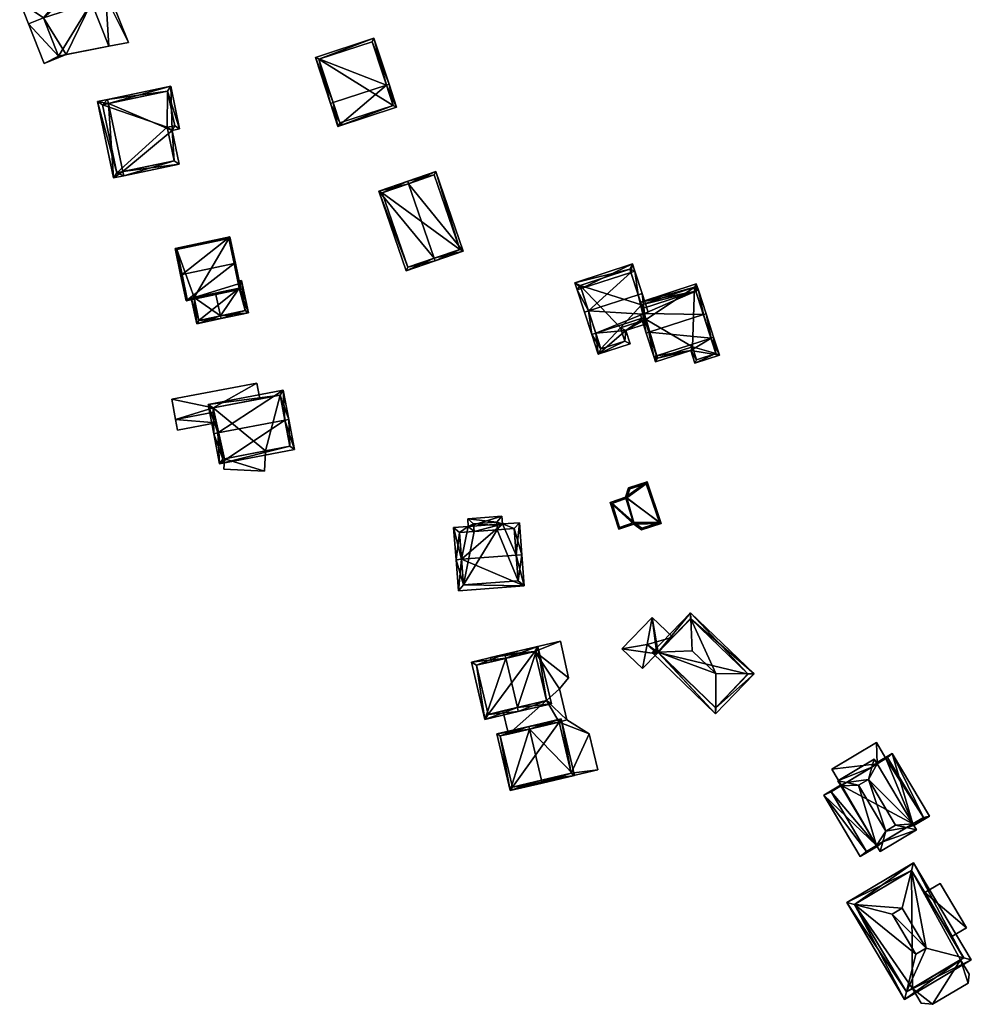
# Model space of a CAD drawing. Header units: inches. Extents: x 2685601 to 2690022, y 1235992 to 1239010.
# Tile 11 of 256: x 2685661 to 2685833, y 1236600 to 1236778. Entities that reach past the tile are written whole.
import ezdxf

# ---------------------------------------------------------------- set-up
doc = ezdxf.new("R2010")
doc.units = ezdxf.units.IN
doc.header["$MEASUREMENT"] = 0
doc.layers.add('Gebaeude Einzelhaus', color=10, linetype='Continuous')
doc.layers.add('Offenes Gebaeude', color=10, linetype='Continuous')

msp = doc.modelspace()

# ---------------------------------------------------------------- meshes
at = {"layer": 'Gebaeude Einzelhaus'}
mesh = msp.add_polyface(dxfattribs=at)
corners = [(2685674.245, 1236780.714, 514.285), (2685676.826, 1236781.739, 514.285), (2685675.024, 1236786.276, 514.285), (2685665.583, 1236777.931, 514.285), (2685661.316, 1236780.83, 514.285), (2685662.893, 1236776.863, 514.285), (2685668.31, 1236771.068, 514.285), (2685677.371, 1236772.848, 514.285), (2685668.31, 1236771.068, 511.536), (2685662.893, 1236776.863, 511.536), (2685665.716, 1236769.758, 511.536), (2685665.583, 1236777.931, 511.536), (2685669.696, 1236771.34, 511.536), (2685676.826, 1236781.739, 511.156), (2685675.703, 1236786.546, 511.156), (2685675.024, 1236786.276, 511.156), (2685680.873, 1236773.535, 511.156), (2685677.371, 1236772.848, 511.156), (2685674.245, 1236780.714, 511.156), (2685675.024, 1236786.276, 501.967), (2685671.315, 1236784.802, 501.967), (2685661.316, 1236780.83, 501.967), (2685662.893, 1236776.863, 501.967), (2685669.696, 1236771.34, 501.967), (2685677.371, 1236772.848, 501.967), (2685665.583, 1236777.931, 501.967), (2685674.245, 1236780.714, 501.967), (2685676.826, 1236781.739, 501.967), (2685668.31, 1236771.068, 501.967), (2685665.716, 1236769.758, 501.967), (2685680.873, 1236773.535, 501.967), (2685675.703, 1236786.546, 501.967)]
mesh.append_faces([[corners[k] for k in face] for face in [(16, 13, 17), (17, 13, 18), (16, 14, 13), (13, 14, 15), (8, 10, 12), (11, 9, 8), (8, 9, 10), (0, 6, 7), (0, 3, 6), (3, 4, 5), (0, 2, 3), (3, 2, 4), (0, 1, 2)]], dxfattribs={"color": 13})
mesh.append_faces([[corners[k] for k in face] for face in [(31, 27, 19), (27, 24, 26), (31, 30, 27), (27, 30, 24), (14, 31, 15), (15, 31, 19), (14, 16, 31), (31, 16, 30), (17, 30, 16), (17, 24, 30), (29, 28, 23), (29, 22, 28), (28, 22, 25), (12, 10, 23), (23, 10, 29), (10, 9, 29), (29, 9, 22), (25, 23, 28), (25, 26, 23), (23, 26, 24), (26, 19, 27), (25, 20, 26), (26, 20, 19), (22, 21, 25), (25, 21, 20), (17, 23, 24), (17, 12, 23), (12, 6, 8), (17, 7, 12), (12, 7, 6), (6, 3, 8), (8, 3, 11), (9, 11, 5), (5, 11, 3), (9, 21, 22), (5, 4, 9), (9, 4, 21), (15, 4, 2), (15, 20, 4), (4, 20, 21), (15, 19, 20), (13, 15, 1), (1, 15, 2), (1, 0, 13), (13, 0, 18), (0, 7, 18), (18, 7, 17)]], dxfattribs={"color": 41})
mesh = msp.add_polyface(dxfattribs=at)
corners = [(2685727.3, 1236765.844, 501.372), (2685718.586, 1236758.419, 500.235), (2685729.128, 1236761.865, 500.235), (2685717.71, 1236762.706, 501.372), (2685717.235, 1236762.551, 501.372), (2685727.775, 1236765.999, 501.372), (2685725.066, 1236774.285, 498.528), (2685714.525, 1236770.838, 498.528), (2685728.496, 1236762.185, 500.366), (2685724.746, 1236773.654, 498.691), (2685715.156, 1236770.518, 498.691), (2685718.906, 1236759.049, 500.366), (2685728.496, 1236762.185, 490.524), (2685724.746, 1236773.654, 490.524), (2685715.156, 1236770.518, 490.524), (2685718.906, 1236759.049, 490.524)]
mesh.append_faces([[corners[k] for k in face] for face in [(1, 11, 8), (3, 11, 4), (10, 3, 4), (4, 11, 1), (7, 10, 4), (9, 10, 6), (6, 10, 7), (0, 9, 5), (8, 0, 5), (5, 9, 6), (1, 8, 2), (2, 8, 5), (0, 7, 3), (3, 7, 4), (5, 6, 0), (0, 6, 7), (0, 2, 5), (4, 1, 3), (3, 1, 0), (0, 1, 2)]], dxfattribs={"color": 13})
mesh.append_faces([[corners[k] for k in face] for face in [(12, 15, 14), (12, 14, 13), (11, 15, 12), (11, 12, 8), (14, 15, 3), (3, 15, 11), (10, 14, 3), (13, 14, 10), (9, 13, 10), (12, 13, 0), (0, 13, 9), (8, 12, 0)]], dxfattribs={"color": 41})
mesh = msp.add_polyface(dxfattribs=at)
corners = [(2685677.297, 1236762.537, 510.801), (2685677.143, 1236763.27, 510.801), (2685675.341, 1236762.893, 507.009), (2685678.225, 1236749.161, 507.009), (2685679.873, 1236750.273, 510.801), (2685680.026, 1236749.539, 510.801), (2685690.008, 1236751.635, 507.464), (2685688.74, 1236757.669, 507.462), (2685688.483, 1236765.653, 507.009), (2685690.099, 1236757.954, 507.009), (2685678.805, 1236750.049, 508.555), (2685676.23, 1236762.313, 508.555), (2685689.119, 1236752.215, 507.709), (2685689.211, 1236758.534, 507.254), (2685687.851, 1236758.249, 507.708), (2685687.903, 1236764.764, 507.254), (2685678.805, 1236750.049, 499.026), (2685689.119, 1236752.215, 499.026), (2685687.851, 1236758.249, 499.026), (2685689.211, 1236758.534, 499.026), (2685687.903, 1236764.764, 499.026), (2685676.23, 1236762.313, 499.026)]
mesh.append_faces([[corners[k] for k in face] for face in [(0, 11, 1), (15, 0, 1), (8, 15, 1), (13, 15, 9), (9, 15, 8), (14, 13, 7), (12, 14, 7), (7, 13, 9), (6, 12, 7), (5, 10, 4), (4, 12, 5), (5, 12, 6), (3, 10, 5), (11, 10, 2), (1, 11, 2), (2, 10, 3), (0, 8, 1), (4, 7, 0), (0, 7, 8), (8, 7, 9), (5, 6, 4), (4, 6, 7), (0, 3, 4), (4, 3, 5), (0, 2, 3), (0, 1, 2)]], dxfattribs={"color": 13})
mesh.append_faces([[corners[k] for k in face] for face in [(19, 18, 20), (20, 18, 21), (21, 18, 16), (16, 18, 17), (10, 11, 16), (16, 11, 21), (0, 15, 11), (11, 15, 21), (21, 15, 20), (15, 13, 20), (20, 13, 19), (13, 18, 19), (13, 14, 18), (14, 17, 18), (14, 12, 17), (12, 16, 17), (12, 10, 16), (12, 4, 10)]], dxfattribs={"color": 41})
mesh = msp.add_polyface(dxfattribs=at)
corners = [(2685735.916, 1236734.689, 500.756), (2685725.913, 1236746.765, 495.068), (2685730.856, 1236732.416, 495.068), (2685731.298, 1236748.092, 500.756), (2685731.135, 1236748.565, 500.756), (2685736.079, 1236734.216, 500.756), (2685741.131, 1236735.958, 495.068), (2685736.188, 1236750.306, 495.068), (2685731.166, 1236733.053, 495.583), (2685740.496, 1236736.268, 495.6), (2685735.878, 1236749.67, 495.6), (2685726.548, 1236746.455, 495.582), (2685740.496, 1236736.268, 488.769), (2685731.166, 1236733.053, 488.769), (2685735.878, 1236749.67, 488.769), (2685726.548, 1236746.455, 488.769)]
mesh.append_faces([[corners[k] for k in face] for face in [(11, 8, 1), (3, 11, 4), (10, 3, 4), (4, 11, 1), (9, 10, 7), (7, 10, 4), (6, 9, 7), (5, 8, 0), (0, 9, 5), (5, 9, 6), (1, 8, 2), (2, 8, 5), (3, 7, 4), (5, 6, 0), (0, 6, 3), (3, 6, 7), (0, 2, 5), (4, 1, 3), (3, 1, 0), (0, 1, 2)]], dxfattribs={"color": 13})
mesh.append_faces([[corners[k] for k in face] for face in [(12, 15, 14), (12, 13, 15), (8, 11, 13), (13, 11, 15), (11, 14, 15), (3, 10, 11), (11, 10, 14), (10, 9, 14), (14, 9, 12), (9, 8, 12), (12, 8, 13), (9, 0, 8)]], dxfattribs={"color": 41})
mesh = msp.add_polyface(dxfattribs=at)
corners = [(2685690.524, 1236731.745, 508.146), (2685699.145, 1236738.515, 505.872), (2685689.279, 1236736.431, 505.872), (2685699.902, 1236733.726, 508.146), (2685700.146, 1236733.778, 508.146), (2685690.28, 1236731.693, 508.146), (2685691.263, 1236727.043, 506.25), (2685701.129, 1236729.126, 506.25), (2685689.575, 1236736.239, 505.988), (2685691.455, 1236727.339, 506.35), (2685700.833, 1236729.319, 506.35), (2685698.953, 1236738.219, 505.989), (2685700.676, 1236730.062, 503.264), (2685700.833, 1236729.319, 503.263), (2685698.953, 1236738.219, 496.492), (2685700.676, 1236730.062, 496.491), (2685689.575, 1236736.239, 496.492), (2685691.455, 1236727.339, 496.491), (2685692.682, 1236727.598, 503.218), (2685696.569, 1236728.419, 504.733), (2685692.682, 1236727.598, 496.491), (2685700.833, 1236729.319, 496.491)]
mesh.append_faces([[corners[k] for k in face] for face in [(11, 8, 1), (3, 11, 4), (10, 3, 4), (4, 11, 1), (7, 10, 4), (6, 9, 10), (6, 10, 7), (0, 9, 5), (8, 0, 5), (5, 9, 6), (1, 8, 2), (2, 8, 5), (3, 7, 4), (5, 6, 0), (0, 6, 3), (3, 6, 7), (0, 2, 5), (4, 1, 3), (3, 1, 0), (0, 1, 2)]], dxfattribs={"color": 13})
mesh.append_faces([[corners[k] for k in face] for face in [(15, 20, 14), (14, 20, 16), (16, 20, 17), (15, 21, 20), (10, 19, 13), (18, 17, 20), (10, 9, 19), (19, 9, 18), (18, 9, 17), (0, 8, 9), (9, 8, 17), (17, 8, 16), (8, 11, 16), (16, 11, 14), (3, 12, 11), (11, 12, 14), (14, 12, 15), (3, 10, 12), (12, 10, 13)]], dxfattribs={"color": 41})
mesh = msp.add_polyface(dxfattribs=at)
corners = [(2685762.364, 1236729.228, 492.084), (2685771.609, 1236733.659, 491.459), (2685761.236, 1236730.274, 491.468), (2685771.316, 1236732.133, 492.084), (2685772.029, 1236732.364, 492.084), (2685761.651, 1236728.996, 492.084), (2685772.619, 1236728.118, 496.067), (2685773.331, 1236728.349, 496.067), (2685763.667, 1236725.214, 496.067), (2685762.954, 1236724.983, 496.067), (2685764.256, 1236720.968, 492.084), (2685764.969, 1236721.199, 492.084), (2685773.477, 1236724.638, 492.693), (2685773.676, 1236724.024, 492.084), (2685773.722, 1236724.717, 492.693), (2685774.435, 1236724.948, 492.693), (2685770.389, 1236721.668, 491.522), (2685765.405, 1236717.429, 490.378), (2685771.158, 1236719.295, 490.378), (2685773.823, 1236723.571, 491.866), (2685774.054, 1236722.857, 491.522), (2685771.128, 1236732.713, 491.804), (2685762.181, 1236729.793, 491.811), (2685765.886, 1236718.374, 490.722), (2685770.213, 1236719.778, 490.722), (2685769.444, 1236722.15, 491.866), (2685769.444, 1236722.15, 483.634), (2685770.213, 1236719.778, 483.634), (2685773.823, 1236723.571, 483.634), (2685771.128, 1236732.713, 483.634), (2685773.21, 1236726.296, 491.479), (2685773.418, 1236725.653, 491.894), (2685773.21, 1236726.296, 483.634), (2685762.181, 1236729.793, 483.634), (2685765.886, 1236718.374, 483.634), (2685774.068, 1236723.65, 483.634)]
mesh.append_faces([[corners[k] for k in face] for face in [(15, 14, 7), (7, 14, 6), (16, 19, 20), (16, 25, 19), (17, 24, 18), (18, 24, 16), (16, 24, 25), (17, 23, 24), (17, 10, 23), (23, 10, 11), (9, 8, 10), (10, 8, 11), (5, 8, 9), (5, 0, 8), (7, 6, 4), (4, 6, 3), (2, 22, 5), (5, 22, 0), (4, 21, 1), (1, 21, 2), (2, 21, 22), (4, 3, 21), (11, 16, 13), (13, 16, 19), (19, 16, 20), (10, 17, 11), (11, 17, 16), (16, 17, 18), (6, 14, 7), (7, 14, 15), (8, 12, 6), (6, 12, 14), (8, 11, 12), (12, 11, 13), (9, 10, 8), (8, 10, 11), (8, 5, 9), (8, 0, 5), (6, 3, 8), (8, 3, 0), (7, 4, 6), (6, 4, 3), (0, 2, 5), (4, 1, 3), (3, 1, 0), (0, 1, 2)]], dxfattribs={"color": 13})
mesh.append_faces([[corners[k] for k in face] for face in [(26, 32, 28), (28, 32, 35), (26, 33, 32), (32, 33, 29), (26, 34, 33), (26, 27, 34), (24, 23, 27), (27, 23, 34), (0, 11, 8), (11, 34, 23), (0, 33, 11), (11, 33, 34), (0, 22, 33), (22, 21, 33), (33, 21, 29), (29, 30, 32), (30, 6, 31), (31, 6, 14), (29, 3, 30), (30, 3, 6), (29, 21, 3), (19, 25, 28), (28, 25, 26), (25, 24, 26), (26, 24, 27)]], dxfattribs={"color": 41})
mesh = msp.add_polyface(dxfattribs=at)
corners = [(2685700.676, 1236730.062, 503.264), (2685701.259, 1236730.696, 503.027), (2685700.573, 1236730.551, 503.264), (2685700.833, 1236729.319, 503.263), (2685702.491, 1236724.861, 503.027), (2685697.438, 1236724.305, 504.733), (2685696.569, 1236728.419, 504.733), (2685697.541, 1236723.816, 504.733), (2685692.682, 1236727.598, 503.218), (2685692.193, 1236727.495, 503.027), (2685693.165, 1236722.891, 503.027), (2685701.899, 1236725.248, 503.195), (2685700.873, 1236730.104, 503.196), (2685693.551, 1236723.484, 503.218), (2685693.551, 1236723.484, 496.491), (2685701.899, 1236725.248, 496.491), (2685700.873, 1236730.104, 496.491), (2685700.676, 1236730.062, 496.491), (2685692.682, 1236727.598, 496.491), (2685700.833, 1236729.319, 496.491)]
mesh.append_faces([[corners[k] for k in face] for face in [(8, 13, 9), (9, 13, 10), (10, 13, 7), (7, 13, 5), (1, 12, 2), (2, 12, 0), (4, 11, 1), (1, 11, 12), (4, 7, 11), (11, 7, 5), (8, 5, 6), (8, 10, 5), (5, 10, 7), (8, 9, 10), (4, 5, 7), (4, 3, 5), (5, 3, 6), (4, 1, 3), (3, 1, 0), (0, 1, 2)]], dxfattribs={"color": 13})
mesh.append_faces([[corners[k] for k in face] for face in [(15, 19, 16), (16, 19, 17), (15, 14, 19), (19, 14, 18), (14, 13, 18), (18, 13, 8), (16, 17, 12), (12, 17, 0), (12, 11, 16), (16, 11, 15), (11, 5, 15), (15, 5, 14), (14, 5, 13)]], dxfattribs={"color": 41})
mesh = msp.add_polyface(dxfattribs=at)
corners = [(2685782.975, 1236728.755, 491.894), (2685773.055, 1236726.772, 491.172), (2685773.21, 1236726.296, 491.479), (2685783.063, 1236730.104, 491.123), (2685773.418, 1236725.653, 491.894), (2685783.45, 1236728.909, 491.894), (2685784.346, 1236724.529, 495.498), (2685784.821, 1236724.683, 495.498), (2685773.722, 1236724.717, 492.693), (2685774.544, 1236721.348, 495.498), (2685773.477, 1236724.638, 492.693), (2685774.068, 1236721.194, 495.498), (2685773, 1236724.483, 492.693), (2685775.439, 1236716.968, 491.894), (2685775.915, 1236717.122, 491.894), (2685785.717, 1236720.302, 491.894), (2685786.193, 1236720.456, 491.894), (2685775.741, 1236716.036, 491.293), (2685782.063, 1236718.086, 491.293), (2685787.241, 1236717.225, 489.809), (2685782.809, 1236715.788, 489.809), (2685782.743, 1236729.47, 491.433), (2685776.063, 1236716.666, 491.6), (2685782.384, 1236718.716, 491.6), (2685783.13, 1236716.418, 490.116), (2685786.611, 1236717.546, 490.116), (2685773.21, 1236726.296, 483.634), (2685782.743, 1236729.47, 483.634), (2685776.063, 1236716.666, 483.634), (2685773.823, 1236723.571, 491.866), (2685773.823, 1236723.571, 483.634), (2685773.676, 1236724.024, 492.084), (2685782.384, 1236718.716, 483.634), (2685783.13, 1236716.418, 483.634), (2685786.611, 1236717.546, 483.634), (2685774.068, 1236723.65, 483.634)]
mesh.append_faces([[corners[k] for k in face] for face in [(7, 6, 5), (5, 6, 0), (16, 15, 7), (7, 15, 6), (20, 25, 19), (19, 25, 16), (16, 25, 15), (18, 24, 20), (20, 24, 25), (18, 23, 24), (13, 22, 17), (17, 22, 18), (18, 22, 23), (13, 14, 22), (11, 9, 13), (13, 9, 14), (12, 10, 11), (11, 10, 9), (3, 21, 1), (1, 21, 2), (3, 5, 21), (21, 5, 0), (15, 19, 16), (14, 18, 15), (15, 18, 19), (19, 18, 20), (13, 17, 14), (14, 17, 18), (9, 15, 6), (6, 15, 7), (7, 15, 16), (9, 14, 15), (11, 13, 9), (9, 13, 14), (9, 10, 11), (11, 10, 12), (6, 8, 9), (9, 8, 10), (6, 0, 8), (8, 0, 4), (7, 5, 6), (6, 5, 0), (3, 0, 5), (0, 2, 4), (3, 1, 0), (0, 1, 2)]], dxfattribs={"color": 13})
mesh.append_faces([[corners[k] for k in face] for face in [(27, 35, 26), (35, 28, 30), (27, 32, 35), (35, 32, 28), (27, 34, 32), (32, 34, 33), (0, 27, 21), (6, 15, 0), (0, 15, 27), (27, 15, 34), (34, 15, 25), (25, 24, 34), (34, 24, 33), (24, 32, 33), (24, 23, 32), (23, 22, 32), (32, 22, 28), (29, 10, 31), (29, 9, 10), (28, 14, 30), (30, 14, 29), (29, 14, 9), (28, 22, 14), (2, 21, 26), (26, 21, 27)]], dxfattribs={"color": 41})
mesh = msp.add_polyface(dxfattribs=at)
corners = [(2685696.963, 1236703.236, 508.122), (2685695.226, 1236708.333, 506.226), (2685696.226, 1236703.095, 508.122), (2685708.756, 1236710.915, 506.226), (2685709.019, 1236705.537, 508.122), (2685709.756, 1236705.678, 508.122), (2685697.264, 1236697.66, 505.847), (2685710.794, 1236700.243, 505.847), (2685696.104, 1236707.736, 506.493), (2685708.16, 1236710.038, 506.493), (2685697.86, 1236698.538, 506.156), (2685709.916, 1236700.839, 506.155), (2685708.16, 1236710.038, 496.498), (2685709.916, 1236700.839, 496.498), (2685704.534, 1236709.346, 503.847), (2685704.534, 1236709.346, 503.947), (2685696.104, 1236707.736, 496.498), (2685696.104, 1236707.736, 503.847), (2685696.104, 1236707.736, 503.947), (2685696.614, 1236705.065, 503.662), (2685697.86, 1236698.538, 496.498), (2685696.614, 1236705.065, 503.762), (2685696.246, 1236706.995, 504.141), (2685696.246, 1236706.995, 504.041), (2685705.535, 1236700.003, 504.331), (2685698.171, 1236698.597, 504.331), (2685698.171, 1236698.597, 496.498), (2685705.535, 1236700.003, 496.498)]
mesh.append_faces([[corners[k] for k in face] for face in [(4, 9, 5), (11, 4, 5), (5, 9, 3), (7, 11, 5), (6, 10, 11), (6, 11, 7), (0, 10, 2), (8, 0, 2), (2, 10, 6), (9, 8, 1), (3, 9, 1), (1, 8, 2), (4, 7, 5), (2, 6, 0), (0, 6, 4), (4, 6, 7), (3, 4, 5), (3, 0, 4), (3, 1, 0), (0, 1, 2)]], dxfattribs={"color": 13})
mesh.append_faces([[corners[k] for k in face] for face in [(27, 12, 13), (26, 16, 27), (27, 16, 12), (26, 20, 16), (13, 24, 27), (25, 20, 26), (24, 10, 25), (25, 10, 20), (13, 11, 24), (24, 11, 10), (16, 19, 17), (17, 19, 23), (21, 8, 22), (22, 8, 18), (21, 0, 8), (19, 10, 21), (21, 10, 0), (16, 20, 19), (19, 20, 10), (8, 15, 18), (14, 16, 17), (14, 12, 16), (8, 9, 15), (15, 9, 14), (14, 9, 12), (4, 12, 9), (4, 11, 12), (12, 11, 13)]], dxfattribs={"color": 41})
mesh = msp.add_polyface(dxfattribs=at)
corners = [(2685698.171, 1236698.597, 504.331), (2685705.345, 1236696.338, 504.331), (2685705.535, 1236700.003, 504.331), (2685698.073, 1236696.714, 504.331), (2685698.073, 1236696.714, 496.498), (2685698.171, 1236698.597, 496.498), (2685705.345, 1236696.338, 496.498), (2685705.535, 1236700.003, 496.498)]
mesh.append_faces([[corners[k] for k in face] for face in [(3, 1, 0), (0, 1, 2)]], dxfattribs={"color": 13})
mesh.append_faces([[corners[k] for k in face] for face in [(5, 6, 4), (5, 7, 6), (1, 7, 2), (1, 6, 7), (1, 3, 6), (6, 3, 4), (4, 0, 5), (4, 3, 0)]], dxfattribs={"color": 41})
mesh = msp.add_polyface(dxfattribs=at)
corners = [(2685770.32, 1236691.656, 492.186), (2685774.202, 1236694.417, 492.428), (2685770.894, 1236693.368, 492.243), (2685767.589, 1236690.709, 492.032), (2685771.801, 1236686.838, 492.183), (2685776.743, 1236686.948, 492.437), (2685769.116, 1236685.893, 492.032), (2685773.196, 1236685.824, 492.238), (2685771.091, 1236693.168, 492.25), (2685774.044, 1236694.105, 492.415), (2685767.901, 1236690.553, 492.045), (2685770.556, 1236691.574, 492.197), (2685770.522, 1236691.508, 492.194), (2685770.47, 1236691.455, 492.19), (2685770.405, 1236691.421, 492.187), (2685769.276, 1236686.215, 492.045), (2685773.241, 1236686.1, 492.245), (2685771.842, 1236687.117, 492.19), (2685776.424, 1236687.109, 492.423), (2685774.044, 1236694.105, 486.543), (2685771.091, 1236693.168, 486.543), (2685770.556, 1236691.574, 486.543), (2685770.522, 1236691.508, 486.543), (2685770.47, 1236691.455, 486.543), (2685770.405, 1236691.421, 486.543), (2685767.901, 1236690.553, 486.543), (2685769.276, 1236686.215, 486.543), (2685771.842, 1236687.117, 486.543), (2685773.241, 1236686.1, 486.543), (2685776.424, 1236687.109, 486.543)]
mesh.append_faces([[corners[k] for k in face] for face in [(1, 18, 9), (5, 18, 1), (16, 18, 7), (7, 18, 5), (17, 16, 4), (15, 17, 4), (4, 16, 7), (6, 15, 4), (10, 15, 3), (3, 15, 6), (14, 10, 0), (13, 14, 0), (12, 13, 0), (11, 12, 0), (8, 11, 0), (0, 10, 3), (9, 8, 2), (1, 9, 2), (2, 8, 0), (7, 5, 4), (6, 4, 3), (5, 1, 0), (4, 5, 0), (3, 4, 0), (0, 1, 2)]], dxfattribs={"color": 13})
mesh.append_faces([[corners[k] for k in face] for face in [(27, 29, 28), (25, 27, 26), (24, 27, 25), (23, 27, 24), (22, 27, 23), (21, 29, 27), (21, 27, 22), (19, 29, 21), (19, 21, 20), (9, 29, 19), (18, 29, 9), (28, 29, 16), (16, 29, 18), (27, 28, 17), (17, 28, 16), (26, 27, 15), (15, 27, 17), (25, 26, 15), (10, 25, 15), (24, 25, 10), (23, 24, 14), (14, 24, 10), (13, 23, 14), (22, 23, 13), (21, 22, 12), (12, 22, 13), (20, 21, 11), (11, 21, 12), (8, 20, 11), (19, 20, 8), (9, 19, 8)]], dxfattribs={"color": 41})
mesh = msp.add_polyface(dxfattribs=at)
corners = [(2685750.674, 1236681.233, 501.23), (2685751.234, 1236687.084, 497.101), (2685748.188, 1236686.854, 497.101), (2685751.67, 1236681.308, 501.23), (2685742.035, 1236686.418, 497.081), (2685748.083, 1236688.24, 496.11), (2685740.839, 1236680.489, 501.23), (2685741.933, 1236687.775, 496.11), (2685739.403, 1236686.219, 497.081), (2685739.841, 1236680.414, 501.23), (2685740.266, 1236674.801, 497.248), (2685752.095, 1236675.696, 497.248), (2685743.005, 1236686.854, 496.823), (2685747.161, 1236687.168, 496.823), (2685740.475, 1236685.298, 497.793), (2685743.108, 1236685.495, 497.794), (2685741.188, 1236675.874, 497.956), (2685751.023, 1236676.618, 497.956), (2685750.313, 1236686.011, 497.814), (2685747.213, 1236686.594, 497.233), (2685747.266, 1236685.781, 497.814), (2685747.213, 1236686.594, 487.127), (2685747.161, 1236687.168, 487.127), (2685743.005, 1236686.854, 487.127), (2685743.108, 1236685.495, 487.127), (2685740.475, 1236685.298, 487.127), (2685741.188, 1236675.874, 487.127), (2685751.023, 1236676.618, 487.127), (2685750.313, 1236686.011, 487.127), (2685747.266, 1236685.781, 487.127)]
mesh.append_faces([[corners[k] for k in face] for face in [(18, 20, 2), (2, 20, 19), (19, 13, 2), (2, 13, 5), (1, 18, 2), (0, 18, 3), (17, 0, 3), (3, 18, 1), (16, 17, 11), (11, 17, 3), (10, 16, 11), (6, 16, 9), (14, 6, 9), (9, 16, 10), (8, 14, 9), (15, 14, 4), (12, 15, 4), (4, 14, 8), (13, 12, 7), (5, 13, 7), (7, 12, 4), (6, 11, 0), (0, 11, 3), (9, 10, 6), (6, 10, 11), (6, 8, 9), (6, 4, 8), (4, 5, 7), (0, 2, 6), (6, 2, 4), (4, 2, 5), (3, 1, 0), (0, 1, 2)]], dxfattribs={"color": 13})
mesh.append_faces([[corners[k] for k in face] for face in [(27, 29, 28), (26, 29, 27), (24, 29, 26), (24, 26, 25), (21, 29, 24), (21, 24, 23), (21, 23, 22), (19, 29, 21), (20, 29, 19), (28, 29, 20), (18, 28, 20), (27, 28, 18), (0, 27, 18), (17, 27, 0), (26, 27, 17), (16, 26, 17), (6, 26, 16), (25, 26, 14), (14, 26, 6), (24, 25, 14), (15, 24, 14), (23, 24, 12), (12, 24, 15), (22, 23, 13), (13, 23, 12), (21, 22, 13), (19, 21, 13)]], dxfattribs={"color": 41})
mesh = msp.add_polyface(dxfattribs=at)
corners = [(2685793.463, 1236659.851, 494.113), (2685782.036, 1236670.871, 494.114), (2685782.087, 1236669.78, 494.384), (2685786.593, 1236659.921, 495.82), (2685782.355, 1236664.008, 495.82), (2685792.373, 1236659.862, 494.384), (2685786.556, 1236653.77, 494.369), (2685786.549, 1236652.683, 494.113), (2685776.209, 1236663.747, 494.369), (2685775.123, 1236663.701, 494.113), (2685792.403, 1236659.833, 494.37), (2685782.055, 1236669.811, 494.369), (2685776.183, 1236663.72, 494.357), (2685786.53, 1236653.743, 494.357), (2685792.403, 1236659.833, 484.716), (2685782.055, 1236669.811, 484.717), (2685776.183, 1236663.72, 492.117), (2685778.827, 1236666.462, 490.891), (2685778.827, 1236666.462, 490.791), (2685776.183, 1236663.72, 484.716), (2685776.183, 1236663.72, 492.017), (2685786.53, 1236653.743, 484.716)]
mesh.append_faces([[corners[k] for k in face] for face in [(13, 6, 7), (12, 13, 7), (8, 12, 9), (9, 12, 7), (11, 8, 1), (2, 11, 1), (5, 2, 1), (1, 8, 9), (0, 6, 10), (10, 5, 0), (7, 6, 0), (0, 5, 1), (8, 3, 4), (8, 6, 3), (9, 7, 8), (8, 7, 6), (2, 8, 4), (2, 1, 8), (8, 1, 9), (6, 5, 3), (7, 0, 6), (6, 0, 5), (0, 2, 5), (5, 2, 3), (3, 2, 4), (0, 1, 2)]], dxfattribs={"color": 13})
mesh.append_faces([[corners[k] for k in face] for face in [(14, 21, 19), (14, 19, 15), (10, 6, 14), (14, 6, 21), (21, 6, 13), (21, 20, 19), (21, 13, 20), (20, 13, 16), (16, 13, 12), (18, 19, 20), (18, 15, 19), (17, 11, 18), (18, 11, 15), (16, 8, 17), (17, 8, 11), (16, 12, 8), (2, 15, 11), (5, 14, 2), (2, 14, 15), (5, 10, 14)]], dxfattribs={"color": 41})
mesh = msp.add_polyface(dxfattribs=at)
corners = [(2685750.873, 1236653.821, 502.592), (2685756.994, 1236654.491, 498.421), (2685754.569, 1236664.796, 498.421), (2685751.044, 1236653.091, 502.593), (2685748.791, 1236662.667, 502.593), (2685748.619, 1236663.396, 502.593), (2685742.609, 1236661.983, 498.421), (2685745.034, 1236651.678, 498.421), (2685756.093, 1236655.05, 498.932), (2685745.593, 1236652.579, 498.928), (2685754.01, 1236663.895, 498.933), (2685743.51, 1236661.424, 498.927), (2685748.283, 1236653.212, 492.733), (2685745.593, 1236652.579, 489.708), (2685748.283, 1236653.212, 492.633), (2685756.093, 1236655.05, 489.708), (2685756.093, 1236655.05, 492.633), (2685756.093, 1236655.05, 492.733), (2685754.01, 1236663.895, 489.708), (2685754.01, 1236663.895, 492.633), (2685754.01, 1236663.895, 492.733), (2685746.202, 1236662.057, 492.733), (2685743.51, 1236661.424, 489.708), (2685746.202, 1236662.057, 492.633)]
mesh.append_faces([[corners[k] for k in face] for face in [(11, 9, 7), (6, 11, 7), (4, 11, 5), (10, 4, 5), (5, 11, 6), (8, 10, 2), (2, 10, 5), (1, 8, 2), (3, 9, 0), (0, 8, 3), (7, 9, 3), (3, 8, 1), (4, 7, 0), (0, 7, 3), (4, 6, 7), (4, 5, 6), (0, 2, 4), (4, 2, 5), (3, 1, 0), (0, 1, 2)]], dxfattribs={"color": 13})
mesh.append_faces([[corners[k] for k in face] for face in [(15, 13, 18), (18, 13, 22), (9, 11, 13), (13, 11, 22), (18, 23, 19), (21, 10, 20), (21, 4, 10), (21, 11, 4), (18, 22, 23), (23, 22, 21), (21, 22, 11), (10, 8, 20), (20, 8, 17), (15, 18, 16), (16, 18, 19), (8, 12, 17), (14, 15, 16), (12, 13, 14), (14, 13, 15), (12, 9, 13), (8, 0, 12), (12, 0, 9)]], dxfattribs={"color": 41})
mesh = msp.add_polyface(dxfattribs=at)
corners = [(2685755.196, 1236640.708, 502.593), (2685749.601, 1236638.879, 498.421), (2685755.311, 1236640.221, 502.593), (2685753.03, 1236649.918, 502.593), (2685747.205, 1236649.061, 498.421), (2685752.915, 1236650.405, 502.593), (2685761.145, 1236641.595, 498.611), (2685758.749, 1236651.778, 498.611), (2685747.806, 1236648.689, 498.776), (2685749.974, 1236639.48, 498.777), (2685760.544, 1236641.968, 498.943), (2685758.376, 1236651.176, 498.944), (2685751.433, 1236639.823, 492.733), (2685749.974, 1236639.48, 489.708), (2685751.433, 1236639.823, 492.633), (2685760.544, 1236641.968, 489.708), (2685760.544, 1236641.968, 492.633), (2685760.544, 1236641.968, 492.733), (2685758.376, 1236651.176, 489.708), (2685758.376, 1236651.176, 492.633), (2685758.376, 1236651.176, 492.733), (2685749.266, 1236649.033, 492.733), (2685747.806, 1236648.689, 489.708), (2685749.266, 1236649.033, 492.633)]
mesh.append_faces([[corners[k] for k in face] for face in [(3, 8, 5), (11, 3, 5), (10, 11, 7), (7, 11, 5), (6, 10, 7), (2, 9, 0), (0, 10, 2), (2, 10, 6), (8, 9, 1), (1, 9, 2), (5, 8, 4), (4, 8, 1), (3, 7, 5), (0, 6, 3), (3, 6, 7), (0, 2, 6), (4, 3, 5), (4, 1, 3), (3, 1, 0), (0, 1, 2)]], dxfattribs={"color": 13})
mesh.append_faces([[corners[k] for k in face] for face in [(15, 13, 18), (18, 13, 22), (9, 8, 13), (13, 8, 22), (22, 23, 18), (18, 23, 19), (3, 21, 8), (8, 21, 22), (22, 21, 23), (3, 11, 21), (21, 11, 20), (11, 10, 20), (20, 10, 17), (15, 18, 16), (16, 18, 19), (10, 12, 17), (14, 15, 16), (12, 13, 14), (14, 13, 15), (12, 9, 13), (10, 0, 12), (12, 0, 9)]], dxfattribs={"color": 41})
mesh = msp.add_polyface(dxfattribs=at)
corners = [(2685815.601, 1236643.663, 488.747), (2685815.476, 1236647.501, 488.747), (2685807.441, 1236642.718, 488.747), (2685817.186, 1236644.628, 488.747), (2685809.199, 1236639.765, 488.747), (2685809.199, 1236639.765, 482.333), (2685807.441, 1236642.718, 482.333), (2685815.476, 1236647.501, 482.333), (2685817.186, 1236644.628, 482.333), (2685815.601, 1236643.663, 482.333)]
mesh.append_faces([[corners[k] for k in face] for face in [(0, 2, 4), (3, 1, 0), (0, 1, 2)]], dxfattribs={"color": 13})
mesh.append_faces([[corners[k] for k in face] for face in [(9, 7, 8), (5, 6, 9), (9, 6, 7), (2, 1, 6), (6, 1, 7), (7, 3, 8), (7, 1, 3), (6, 5, 2), (2, 5, 4)]], dxfattribs={"color": 41})
mesh = msp.add_polyface(dxfattribs=at)
corners = [(2685816.636, 1236629.664, 495.82), (2685822.668, 1236631.792, 494.74), (2685820.87, 1236632.19, 495.824), (2685816.13, 1236627.9, 494.74), (2685817.181, 1236631.566, 496.985), (2685818.945, 1236632.615, 496.985), (2685815.498, 1236643.837, 494.74), (2685815.084, 1236644.532, 494.74), (2685814.673, 1236643.098, 495.618), (2685815.601, 1236643.663, 494.74), (2685814.033, 1236640.867, 496.985), (2685822.02, 1236632.879, 494.74), (2685822.203, 1236632.572, 494.74), (2685822.022, 1236632.877, 494.74), (2685808.547, 1236640.641, 494.74), (2685810.08, 1236640.302, 495.664), (2685812.27, 1236639.817, 496.985), (2685809.037, 1236639.816, 494.74), (2685809.102, 1236639.707, 494.74), (2685815.488, 1236628.979, 494.74), (2685815.589, 1236628.81, 494.74), (2685825.052, 1236634.267, 491.653), (2685822.021, 1236632.877, 494.74), (2685818.346, 1236645.533, 491.653), (2685823.974, 1236634.042, 492.623), (2685817.492, 1236644.814, 492.679), (2685806.025, 1236638.023, 491.148), (2685812.576, 1236627.017, 491.148), (2685813.698, 1236627.911, 492.605), (2685807.312, 1236638.617, 492.593), (2685809.199, 1236639.765, 488.747), (2685815.601, 1236643.663, 488.747), (2685809.103, 1236639.707, 482.333), (2685809.199, 1236639.765, 482.333), (2685815.488, 1236628.979, 482.333), (2685822.022, 1236632.877, 482.333), (2685815.601, 1236643.663, 482.333), (2685822.021, 1236632.877, 482.333), (2685823.974, 1236634.042, 482.333), (2685817.492, 1236644.814, 482.333), (2685817.186, 1236644.628, 488.747), (2685817.186, 1236644.628, 482.333), (2685807.312, 1236638.617, 482.333), (2685813.698, 1236627.911, 482.333)]
mesh.append_faces([[corners[k] for k in face] for face in [(29, 28, 26), (26, 28, 27), (17, 29, 26), (18, 29, 17), (27, 28, 20), (20, 28, 19), (19, 27, 20), (18, 26, 19), (19, 26, 27), (18, 17, 26), (6, 25, 9), (23, 25, 6), (22, 24, 12), (12, 24, 21), (21, 24, 23), (23, 24, 25), (11, 23, 9), (9, 23, 6), (11, 21, 23), (11, 22, 21), (21, 22, 12), (19, 0, 20), (20, 0, 3), (14, 15, 17), (17, 15, 18), (7, 8, 14), (14, 8, 15), (9, 8, 6), (6, 8, 7), (3, 0, 1), (1, 0, 2), (12, 2, 13), (12, 1, 2), (16, 4, 10), (10, 4, 5), (0, 20, 3), (16, 19, 4), (4, 19, 0), (0, 19, 20), (15, 18, 16), (16, 18, 19), (15, 17, 18), (15, 14, 17), (8, 15, 10), (10, 15, 16), (7, 14, 8), (8, 14, 15), (11, 2, 13), (13, 2, 12), (12, 2, 1), (11, 5, 2), (9, 10, 11), (11, 10, 5), (6, 8, 9), (9, 8, 10), (6, 7, 8), (0, 2, 4), (4, 2, 5), (3, 1, 0), (0, 1, 2)]], dxfattribs={"color": 13})
mesh.append_faces([[corners[k] for k in face] for face in [(32, 34, 42), (42, 34, 43), (19, 28, 34), (34, 28, 43), (28, 29, 43), (43, 29, 42), (32, 29, 18), (32, 42, 29), (38, 41, 39), (38, 37, 41), (41, 37, 36), (40, 39, 41), (31, 25, 40), (40, 25, 39), (31, 9, 25), (25, 24, 39), (39, 24, 38), (22, 37, 24), (24, 37, 38), (33, 34, 32), (33, 35, 34), (33, 36, 35), (19, 13, 0), (0, 13, 2), (19, 35, 13), (19, 34, 35), (18, 30, 32), (32, 30, 33), (30, 8, 31), (31, 8, 9), (18, 15, 30), (30, 15, 8)]], dxfattribs={"color": 41})
mesh = msp.add_polyface(dxfattribs=at)
corners = [(2685821.812, 1236624.488, 493.666), (2685822.155, 1236625.867, 492.803), (2685810.156, 1236618.725, 492.803), (2685811.533, 1236618.368, 493.667), (2685820.126, 1236617.704, 497.911), (2685818.299, 1236616.616, 497.911), (2685831.182, 1236608.747, 493.665), (2685832.557, 1236608.391, 492.803), (2685824.414, 1236610.5, 497.911), (2685820.559, 1236601.249, 492.803), (2685820.902, 1236602.629, 493.666), (2685822.587, 1236609.412, 497.911), (2685811.527, 1236618.378, 493.657), (2685821.807, 1236624.497, 493.657), (2685820.907, 1236602.62, 493.658), (2685831.187, 1236608.739, 493.657), (2685828.928, 1236612.533, 489.552), (2685831.187, 1236608.739, 483.159), (2685828.928, 1236612.533, 489.652), (2685824.182, 1236620.506, 489.552), (2685821.807, 1236624.497, 483.16), (2685824.182, 1236620.506, 489.652), (2685811.527, 1236618.378, 483.159), (2685820.907, 1236602.62, 483.159), (2685821.993, 1236603.266, 489.436), (2685830.612, 1236608.397, 489.436), (2685821.993, 1236603.266, 483.159), (2685830.612, 1236608.397, 483.159)]
mesh.append_faces([[corners[k] for k in face] for face in [(7, 14, 15), (15, 6, 7), (10, 14, 9), (9, 14, 7), (3, 10, 2), (12, 3, 2), (2, 10, 9), (13, 12, 1), (0, 13, 1), (6, 0, 1), (7, 6, 1), (1, 12, 2), (11, 8, 5), (5, 8, 4), (10, 8, 11), (9, 6, 10), (10, 6, 8), (9, 7, 6), (3, 11, 5), (3, 10, 11), (2, 9, 3), (3, 9, 10), (6, 0, 8), (8, 0, 4), (7, 1, 6), (6, 1, 0), (0, 3, 4), (4, 3, 5), (0, 2, 3), (0, 1, 2)]], dxfattribs={"color": 13})
mesh.append_faces([[corners[k] for k in face] for face in [(26, 20, 27), (27, 20, 17), (26, 22, 20), (26, 23, 22), (17, 25, 27), (24, 23, 26), (24, 14, 23), (17, 15, 25), (25, 15, 24), (24, 15, 14), (3, 23, 10), (10, 23, 14), (3, 22, 23), (3, 12, 22), (12, 13, 22), (22, 13, 20), (21, 6, 18), (21, 0, 6), (19, 13, 21), (21, 13, 0), (19, 20, 13), (16, 17, 19), (19, 17, 20), (15, 16, 18), (15, 18, 6), (16, 15, 17)]], dxfattribs={"color": 41})
mesh = msp.add_polyface(dxfattribs=at)
corners = [(2685830.612, 1236608.397, 489.436), (2685825.597, 1236600.391, 489.436), (2685831.963, 1236604.18, 489.436), (2685821.993, 1236603.266, 489.436), (2685823.565, 1236600.626, 489.436), (2685832.146, 1236605.818, 489.436), (2685832.146, 1236605.818, 483.159), (2685831.963, 1236604.18, 483.159), (2685830.612, 1236608.397, 483.159), (2685821.993, 1236603.266, 483.159), (2685823.565, 1236600.626, 483.159), (2685825.597, 1236600.391, 483.159)]
mesh.append_faces([[corners[k] for k in face] for face in [(0, 2, 5), (4, 1, 3), (3, 1, 0), (0, 1, 2)]], dxfattribs={"color": 13})
mesh.append_faces([[corners[k] for k in face] for face in [(9, 11, 10), (9, 8, 11), (11, 8, 7), (7, 8, 6), (2, 1, 7), (7, 1, 11), (1, 4, 11), (11, 4, 10), (10, 4, 9), (9, 4, 3), (6, 8, 5), (5, 8, 0), (5, 2, 6), (6, 2, 7)]], dxfattribs={"color": 41})
at = {"layer": 'Offenes Gebaeude'}
mesh = msp.add_polyface(dxfattribs=at)
corners = [(2685696.104, 1236707.736, 503.947), (2685688.669, 1236709.3, 503.193), (2685689.359, 1236705.68, 504.141), (2685703.985, 1236712.224, 503.193), (2685696.246, 1236706.995, 504.141), (2685704.534, 1236709.346, 503.947), (2685696.614, 1236705.065, 503.762), (2685689.728, 1236703.75, 503.762), (2685688.669, 1236709.3, 503.093), (2685703.985, 1236712.224, 503.093), (2685689.359, 1236705.68, 504.041), (2685689.728, 1236703.75, 503.662), (2685696.614, 1236705.065, 503.662), (2685704.534, 1236709.346, 503.847), (2685696.104, 1236707.736, 503.847), (2685696.246, 1236706.995, 504.041)]
mesh.append_faces([[corners[k] for k in face] for face in [(6, 2, 7), (6, 4, 2), (3, 0, 5), (0, 2, 4), (3, 1, 0), (0, 1, 2)]], dxfattribs={"color": 13})
mesh.append_faces([[corners[k] for k in face] for face in [(15, 12, 10), (10, 12, 11), (8, 14, 10), (10, 14, 15), (8, 9, 14), (14, 9, 13), (9, 3, 13), (13, 3, 5), (11, 12, 7), (7, 12, 6), (2, 10, 7), (7, 10, 11), (2, 1, 10), (10, 1, 8), (1, 3, 8), (8, 3, 9)]], dxfattribs={"color": 41})
mesh = msp.add_polyface(dxfattribs=at)
corners = [(2685774.233, 1236665.163, 492.218), (2685773.384, 1236660.816, 490.891), (2685775.964, 1236663.493, 492.218), (2685769.669, 1236664.399, 490.891), (2685775.114, 1236670.044, 490.891), (2685776.183, 1236663.72, 492.117), (2685778.827, 1236666.462, 490.891), (2685773.384, 1236660.816, 490.791), (2685769.669, 1236664.399, 490.791), (2685775.964, 1236663.493, 492.118), (2685776.183, 1236663.72, 492.017), (2685775.114, 1236670.044, 490.791), (2685778.827, 1236666.462, 490.791)]
mesh.append_faces([[corners[k] for k in face] for face in [(4, 0, 6), (6, 0, 5), (5, 0, 2), (4, 3, 0), (3, 1, 0), (0, 1, 2)]], dxfattribs={"color": 13})
mesh.append_faces([[corners[k] for k in face] for face in [(11, 10, 9), (11, 12, 10), (9, 8, 11), (7, 8, 9), (3, 4, 8), (8, 4, 11), (11, 6, 12), (11, 4, 6), (1, 9, 2), (2, 9, 5), (5, 9, 10), (1, 7, 9), (1, 3, 7), (7, 3, 8)]], dxfattribs={"color": 41})
mesh = msp.add_polyface(dxfattribs=at)
corners = [(2685760.544, 1236641.968, 492.733), (2685751.548, 1236639.336, 492.733), (2685765.341, 1236642.583, 492.733), (2685751.433, 1236639.823, 492.733), (2685763.818, 1236649.061, 492.733), (2685758.376, 1236651.176, 492.733), (2685759.783, 1236651.619, 492.733), (2685756.093, 1236655.05, 492.733), (2685758.481, 1236657.205, 492.733), (2685754.01, 1236663.895, 492.733), (2685760.084, 1236659.175, 492.733), (2685758.643, 1236665.755, 492.733), (2685746.03, 1236662.788, 492.733), (2685746.202, 1236662.057, 492.733), (2685749.266, 1236649.033, 492.733), (2685748.283, 1236653.212, 492.733), (2685758.643, 1236665.755, 492.633), (2685760.084, 1236659.175, 492.633), (2685746.03, 1236662.788, 492.633), (2685746.202, 1236662.057, 492.633), (2685748.283, 1236653.212, 492.633), (2685749.266, 1236649.033, 492.633), (2685751.433, 1236639.823, 492.633), (2685751.548, 1236639.336, 492.633), (2685765.341, 1236642.583, 492.633), (2685763.818, 1236649.061, 492.633), (2685759.783, 1236651.619, 492.633), (2685758.481, 1236657.205, 492.633), (2685756.093, 1236655.05, 492.633), (2685754.01, 1236663.895, 492.633), (2685758.376, 1236651.176, 492.633), (2685760.544, 1236641.968, 492.633)]
mesh.append_faces([[corners[k] for k in face] for face in [(5, 7, 14), (14, 7, 15), (9, 12, 13), (9, 11, 12), (9, 10, 11), (7, 8, 9), (9, 8, 10), (5, 6, 7), (7, 6, 8), (0, 4, 5), (5, 4, 6), (0, 2, 4), (3, 1, 0), (0, 1, 2)]], dxfattribs={"color": 13})
mesh.append_faces([[corners[k] for k in face] for face in [(31, 23, 22), (31, 24, 23), (30, 25, 31), (31, 25, 24), (30, 26, 25), (27, 29, 17), (17, 29, 16), (16, 29, 18), (18, 29, 19), (20, 28, 21), (21, 28, 30), (30, 28, 26), (26, 28, 27), (27, 28, 29), (8, 6, 27), (27, 6, 26), (10, 8, 17), (17, 8, 27), (6, 4, 26), (26, 4, 25), (4, 2, 25), (25, 2, 24), (2, 1, 24), (24, 1, 23), (23, 1, 22), (22, 1, 3), (21, 14, 20), (20, 14, 15), (18, 19, 12), (12, 19, 13), (12, 11, 18), (18, 11, 16), (11, 10, 16), (16, 10, 17)]], dxfattribs={"color": 41})
mesh = msp.add_polyface(dxfattribs=at)
corners = [(2685831.698, 1236614.182, 489.652), (2685826.952, 1236622.155, 489.652), (2685824.182, 1236620.506, 489.652), (2685828.928, 1236612.533, 489.652), (2685826.952, 1236622.155, 489.552), (2685831.698, 1236614.182, 489.552), (2685824.182, 1236620.506, 489.552), (2685828.928, 1236612.533, 489.552)]
mesh.append_faces([[corners[k] for k in face] for face in [(0, 2, 3), (0, 1, 2)]], dxfattribs={"color": 13})
mesh.append_faces([[corners[k] for k in face] for face in [(4, 5, 6), (6, 5, 7), (5, 0, 7), (7, 0, 3), (4, 6, 1), (1, 6, 2), (1, 0, 4), (4, 0, 5)]], dxfattribs={"color": 41})

doc.saveas('drawing.dxf')
